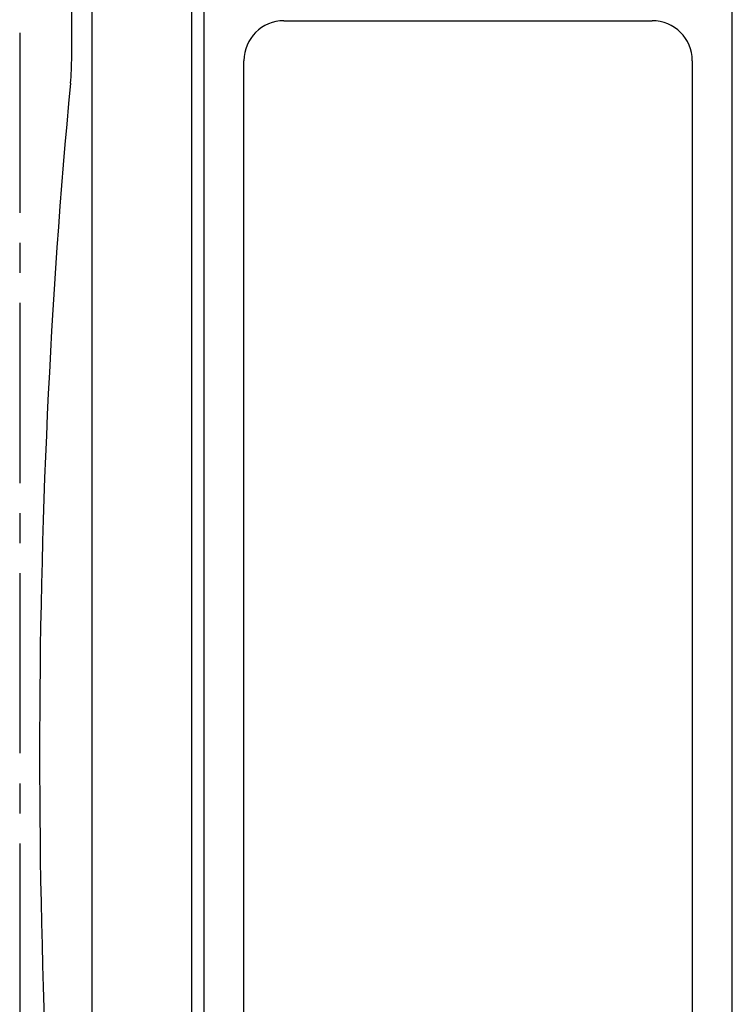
# Model space of a CAD drawing. Header units: millimetres. Extents: x -556 to 0, y 0 to 403.
# Tile 8 of 57: x -491 to -473, y 202 to 226. Entities that reach past the tile are written whole.
import ezdxf

# ---------------------------------------------------------------- set-up
doc = ezdxf.new("R2010")
doc.units = ezdxf.units.MM
doc.header["$LTSCALE"] = 2
doc.linetypes.add('CENTER2', pattern=[1.125, 0.75, -0.125, 0.125, -0.125])
doc.layers.add('0-CL', color=3, linetype='CENTER2')

# ---------------------------------------------------------------- blocks, each defined once
blk = doc.blocks.new('CGI0800-02')
at = {"color": 31}
for p, q in [((-489.39089653, 175.70861218), (-489.39089653, 248.5789237)), ((-489.9, 225.53581889), (-489.9, 244.70464958))]:
    blk.add_line(p, q, dxfattribs=at)
for p, q in [((-486.9, 171.27749287), (-486.9, 237.91239123)), ((-486.59653945, 235.75508527), (-486.59653945, 174.00276214)), ((-473.4, 175.1905836), (-473.4, 234.56726382)), ((-484.6, 226.4289237), (-475.4, 226.4289237)), ((-485.6, 184.3289237), (-485.6, 225.4289237)), ((-474.4, 225.4289237), (-474.4, 184.3289237))]:
    blk.add_line(p, q)
for centre, start, end in [((-484.6, 225.4289237), 90, 180), ((-475.4, 225.4289237), 0, 90)]:
    blk.add_arc(centre, 1, start, end)
for centre, major_axis, end_param in [((-490.43589838, 225.53581889), (0, 2), 4.7123889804), ((-477.30638796, 208.1289237), (0, -50), 5.0537267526)]:
    blk.add_ellipse(centre, major_axis=major_axis, ratio=0.2679491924, start_param=4.3710512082, end_param=end_param, dxfattribs=at)
at = {"layer": '0-CL', "ltscale": 3}
blk.add_line((-491.2, 253.1289237), (-491.2, 163.1289237), dxfattribs=at)

msp = doc.modelspace()

# ---------------------------------------------------------------- block references
msp.add_blockref('CGI0800-02', (0, 0))

doc.saveas('drawing.dxf')
